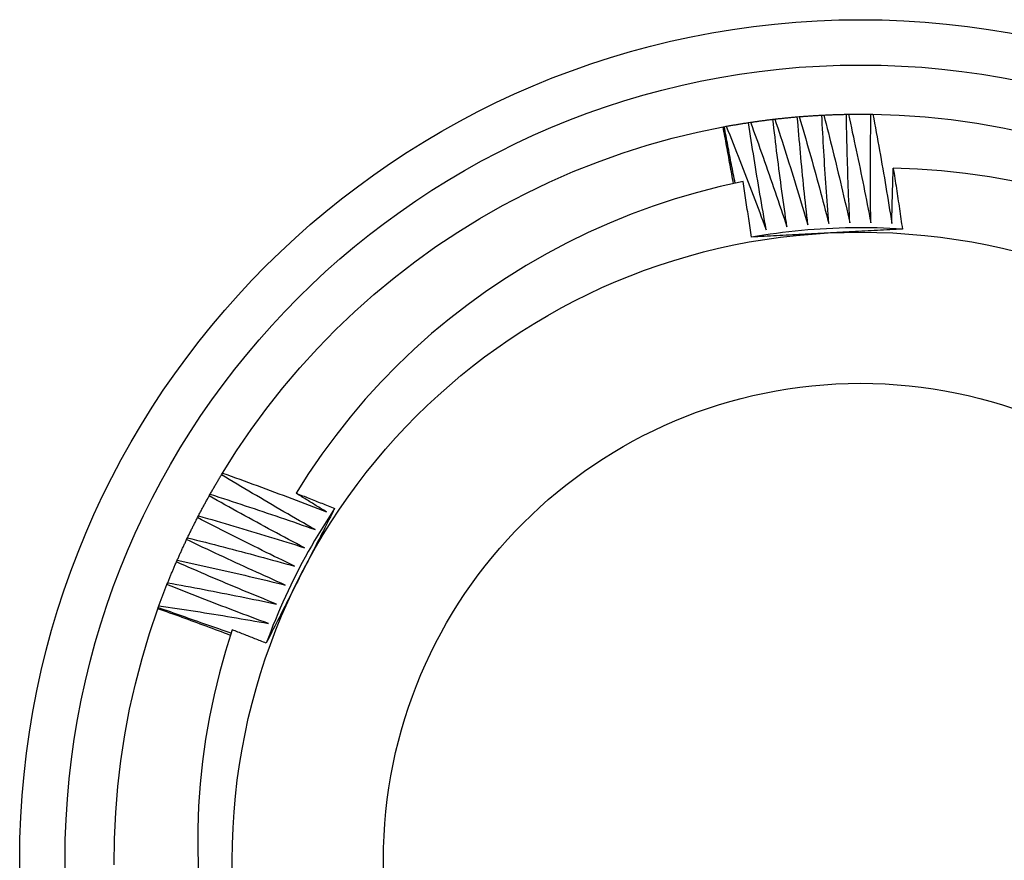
# Model space of a CAD drawing. Header units: inches. Extents: x 64.1 to 160.1, y 39 to 77.3.
# Tile 7 of 65: x 67.897 to 68.102, y 72.135 to 72.31. Entities that reach past the tile are written whole.
import ezdxf

# ---------------------------------------------------------------- set-up
doc = ezdxf.new("R2010")
doc.units = ezdxf.units.IN
doc.header["$MEASUREMENT"] = 0
doc.layers.add('Visible Edges(ANSI)', color=7, linetype='Continuous', lineweight=25)
doc.layers.add('Visible Tangent Edges(ANSI)', color=7, linetype='Continuous', lineweight=25)

msp = doc.modelspace()

# ---------------------------------------------------------------- linework, layer by layer
at = {"layer": 'Visible Edges(ANSI)'}
for p, q in [((68.06882, 72.29016), (68.06924, 72.29017)), ((68.07394, 72.29018), (68.07436, 72.29017)), ((68.04843, 72.28843), (68.04884, 72.28849)), ((68.05351, 72.28911), (68.05392, 72.28916)), ((68.0586, 72.28963), (68.05901, 72.28967)), ((68.06371, 72.28998), (68.06412, 72.29)), ((68.04314, 72.28753), (68.04339, 72.28758)), ((68.04339, 72.28758), (68.04379, 72.28765)), ((67.93863, 72.21504), (67.93885, 72.21539)), ((67.93606, 72.21062), (67.93626, 72.21098)), ((67.93363, 72.20611), (67.93382, 72.20647)), ((67.93136, 72.20152), (67.93153, 72.2019)), ((67.92923, 72.19686), (67.9294, 72.19724)), ((67.92726, 72.19214), (67.92742, 72.19252)), ((67.92545, 72.18735), (67.92559, 72.18774)), ((67.92536, 72.18711), (67.92545, 72.18735))]:
    msp.add_line(p, q, dxfattribs=at)
at = {"layer": 'Visible Edges(ANSI)', "flags": 128}
for points in [[(68.06412, 72.29), (68.06432, 72.29001), (68.06451, 72.29002), (68.06471, 72.29003), (68.0649, 72.29004), (68.0651, 72.29005), (68.0653, 72.29006), (68.06549, 72.29006), (68.06569, 72.29007), (68.06588, 72.29008), (68.06608, 72.29009), (68.06628, 72.29009), (68.06647, 72.2901), (68.06667, 72.29011), (68.06686, 72.29011), (68.06706, 72.29012), (68.06726, 72.29013), (68.06745, 72.29013), (68.06765, 72.29014), (68.06784, 72.29014), (68.06804, 72.29015), (68.06824, 72.29015), (68.06843, 72.29016), (68.06863, 72.29016), (68.06882, 72.29016)], [(68.06953, 72.26755), (68.06949, 72.2685), (68.06945, 72.26944), (68.06941, 72.27038), (68.06937, 72.27132), (68.06933, 72.27226), (68.06929, 72.2732), (68.06926, 72.27414), (68.06922, 72.27509), (68.06919, 72.27603), (68.06915, 72.27697), (68.06912, 72.27791), (68.06909, 72.27885), (68.06906, 72.2798), (68.06904, 72.28074), (68.06901, 72.28168), (68.06898, 72.28262), (68.06896, 72.28356), (68.06894, 72.28451), (68.06892, 72.28545), (68.06889, 72.28639), (68.06887, 72.28733), (68.06886, 72.28828), (68.06884, 72.28922), (68.06882, 72.29016)], [(68.06924, 72.29017), (68.06943, 72.29017), (68.06963, 72.29018), (68.06983, 72.29018), (68.07002, 72.29018), (68.07022, 72.29018), (68.07041, 72.29019), (68.07061, 72.29019), (68.07081, 72.29019), (68.071, 72.29019), (68.0712, 72.29019), (68.07139, 72.29019), (68.07159, 72.29019), (68.07179, 72.29019), (68.07198, 72.29019), (68.07218, 72.29019), (68.07237, 72.29019), (68.07257, 72.29019), (68.07277, 72.29019), (68.07296, 72.29019), (68.07316, 72.29018), (68.07335, 72.29018), (68.07355, 72.29018), (68.07375, 72.29018), (68.07394, 72.29018)], [(68.06924, 72.29017), (68.06945, 72.28923), (68.06965, 72.28829), (68.06986, 72.28735), (68.07006, 72.28641), (68.07027, 72.28547), (68.07047, 72.28453), (68.07067, 72.28359), (68.07087, 72.28265), (68.07107, 72.28171), (68.07127, 72.28077), (68.07146, 72.27983), (68.07166, 72.27888), (68.07185, 72.27794), (68.07204, 72.277), (68.07224, 72.27606), (68.07243, 72.27511), (68.07262, 72.27417), (68.0728, 72.27322), (68.07299, 72.27228), (68.07318, 72.27134), (68.07336, 72.27039), (68.07355, 72.26945), (68.07373, 72.2685), (68.07391, 72.26756)], [(68.07391, 72.26756), (68.0739, 72.2685), (68.07389, 72.26944), (68.07388, 72.27038), (68.07387, 72.27132), (68.07386, 72.27227), (68.07385, 72.27321), (68.07385, 72.27415), (68.07384, 72.27509), (68.07384, 72.27604), (68.07384, 72.27698), (68.07384, 72.27792), (68.07384, 72.27886), (68.07384, 72.27981), (68.07384, 72.28075), (68.07385, 72.28169), (68.07385, 72.28263), (68.07386, 72.28358), (68.07387, 72.28452), (68.07388, 72.28546), (68.07389, 72.2864), (68.0739, 72.28735), (68.07391, 72.28829), (68.07393, 72.28923), (68.07394, 72.29018)], [(68.07436, 72.29017), (68.0798, 72.28998), (68.08522, 72.28961), (68.09064, 72.28904), (68.09603, 72.28829), (68.10139, 72.28734), (68.10671, 72.28622)], [(68.07436, 72.29017), (68.07453, 72.28922), (68.07471, 72.28828), (68.07488, 72.28733), (68.07506, 72.28639), (68.07523, 72.28544), (68.0754, 72.28449), (68.07557, 72.28355), (68.07574, 72.2826), (68.07591, 72.28165), (68.07607, 72.28071), (68.07624, 72.27976), (68.0764, 72.27881), (68.07657, 72.27786), (68.07673, 72.27691), (68.07689, 72.27596), (68.07705, 72.27501), (68.07721, 72.27407), (68.07736, 72.27312), (68.07752, 72.27217), (68.07767, 72.27122), (68.07783, 72.27027), (68.07798, 72.26932), (68.07813, 72.26836), (68.07828, 72.26741)], [(68.04379, 72.28765), (68.04399, 72.28769), (68.04418, 72.28772), (68.04437, 72.28776), (68.04457, 72.28779), (68.04476, 72.28783), (68.04495, 72.28786), (68.04514, 72.28789), (68.04534, 72.28793), (68.04553, 72.28796), (68.04572, 72.28799), (68.04592, 72.28803), (68.04611, 72.28806), (68.0463, 72.28809), (68.0465, 72.28812), (68.04669, 72.28816), (68.04689, 72.28819), (68.04708, 72.28822), (68.04727, 72.28825), (68.04747, 72.28828), (68.04766, 72.28831), (68.04785, 72.28834), (68.04805, 72.28837), (68.04824, 72.2884), (68.04843, 72.28843)], [(68.05211, 72.26611), (68.05194, 72.26704), (68.05178, 72.26797), (68.05161, 72.26889), (68.05145, 72.26982), (68.05129, 72.27075), (68.05113, 72.27168), (68.05097, 72.27261), (68.05081, 72.27354), (68.05065, 72.27447), (68.05049, 72.27539), (68.05034, 72.27632), (68.05019, 72.27725), (68.05003, 72.27818), (68.04988, 72.27911), (68.04973, 72.28005), (68.04958, 72.28098), (68.04944, 72.28191), (68.04929, 72.28284), (68.04914, 72.28377), (68.049, 72.2847), (68.04886, 72.28563), (68.04871, 72.28657), (68.04857, 72.2875), (68.04843, 72.28843)], [(68.04884, 72.28849), (68.04904, 72.28852), (68.04923, 72.28855), (68.04943, 72.28858), (68.04962, 72.28861), (68.04981, 72.28863), (68.05001, 72.28866), (68.0502, 72.28869), (68.0504, 72.28872), (68.05059, 72.28874), (68.05078, 72.28877), (68.05098, 72.28879), (68.05117, 72.28882), (68.05137, 72.28885), (68.05156, 72.28887), (68.05176, 72.2889), (68.05195, 72.28892), (68.05215, 72.28895), (68.05234, 72.28897), (68.05253, 72.289), (68.05273, 72.28902), (68.05292, 72.28904), (68.05312, 72.28907), (68.05331, 72.28909), (68.05351, 72.28911)], [(68.04884, 72.28849), (68.04917, 72.28759), (68.0495, 72.28668), (68.04983, 72.28578), (68.05016, 72.28488), (68.05048, 72.28397), (68.0508, 72.28306), (68.05113, 72.28216), (68.05145, 72.28125), (68.05177, 72.28034), (68.05209, 72.27944), (68.05241, 72.27853), (68.05272, 72.27762), (68.05304, 72.27671), (68.05336, 72.2758), (68.05367, 72.27489), (68.05398, 72.27398), (68.05429, 72.27307), (68.0546, 72.27216), (68.05491, 72.27125), (68.05522, 72.27034), (68.05553, 72.26943), (68.05584, 72.26851), (68.05614, 72.2676), (68.05644, 72.26669)], [(68.05644, 72.26669), (68.05631, 72.26762), (68.05617, 72.26855), (68.05604, 72.26948), (68.05591, 72.27042), (68.05578, 72.27135), (68.05565, 72.27228), (68.05552, 72.27322), (68.05539, 72.27415), (68.05526, 72.27508), (68.05514, 72.27602), (68.05501, 72.27695), (68.05489, 72.27789), (68.05477, 72.27882), (68.05465, 72.27976), (68.05453, 72.28069), (68.05441, 72.28163), (68.05429, 72.28256), (68.05418, 72.2835), (68.05406, 72.28443), (68.05395, 72.28537), (68.05384, 72.28631), (68.05373, 72.28724), (68.05362, 72.28818), (68.05351, 72.28911)], [(68.05392, 72.28916), (68.05411, 72.28919), (68.05431, 72.28921), (68.0545, 72.28923), (68.0547, 72.28925), (68.05489, 72.28927), (68.05509, 72.28929), (68.05528, 72.28931), (68.05548, 72.28934), (68.05567, 72.28936), (68.05587, 72.28938), (68.05606, 72.2894), (68.05626, 72.28942), (68.05645, 72.28943), (68.05665, 72.28945), (68.05684, 72.28947), (68.05704, 72.28949), (68.05723, 72.28951), (68.05743, 72.28953), (68.05762, 72.28955), (68.05782, 72.28956), (68.05801, 72.28958), (68.05821, 72.2896), (68.05841, 72.28962), (68.0586, 72.28963)], [(68.05392, 72.28916), (68.05422, 72.28825), (68.05452, 72.28733), (68.05481, 72.28642), (68.05511, 72.28551), (68.05541, 72.28459), (68.0557, 72.28367), (68.05599, 72.28276), (68.05628, 72.28184), (68.05657, 72.28092), (68.05686, 72.28001), (68.05715, 72.27909), (68.05744, 72.27817), (68.05773, 72.27725), (68.05801, 72.27633), (68.05829, 72.27541), (68.05858, 72.27449), (68.05886, 72.27357), (68.05914, 72.27265), (68.05942, 72.27173), (68.0597, 72.27081), (68.05997, 72.26989), (68.06025, 72.26896), (68.06052, 72.26804), (68.0608, 72.26712)], [(68.0608, 72.26712), (68.06069, 72.26806), (68.06059, 72.26899), (68.06048, 72.26993), (68.06038, 72.27087), (68.06028, 72.2718), (68.06018, 72.27274), (68.06009, 72.27368), (68.05999, 72.27461), (68.05989, 72.27555), (68.0598, 72.27649), (68.05971, 72.27743), (68.05961, 72.27837), (68.05952, 72.2793), (68.05943, 72.28024), (68.05934, 72.28118), (68.05926, 72.28212), (68.05917, 72.28306), (68.05909, 72.284), (68.059, 72.28494), (68.05892, 72.28587), (68.05884, 72.28681), (68.05876, 72.28775), (68.05868, 72.28869), (68.0586, 72.28963)], [(68.05901, 72.28967), (68.05921, 72.28968), (68.0594, 72.2897), (68.0596, 72.28971), (68.05979, 72.28973), (68.05999, 72.28974), (68.06019, 72.28976), (68.06038, 72.28977), (68.06058, 72.28979), (68.06077, 72.2898), (68.06097, 72.28982), (68.06116, 72.28983), (68.06136, 72.28984), (68.06155, 72.28986), (68.06175, 72.28987), (68.06195, 72.28988), (68.06214, 72.28989), (68.06234, 72.2899), (68.06253, 72.28992), (68.06273, 72.28993), (68.06292, 72.28994), (68.06312, 72.28995), (68.06332, 72.28996), (68.06351, 72.28997), (68.06371, 72.28998)], [(68.05901, 72.28967), (68.05928, 72.28874), (68.05955, 72.28782), (68.05982, 72.2869), (68.06008, 72.28597), (68.06035, 72.28505), (68.06061, 72.28412), (68.06087, 72.2832), (68.06114, 72.28227), (68.0614, 72.28134), (68.06166, 72.28042), (68.06191, 72.27949), (68.06217, 72.27856), (68.06243, 72.27764), (68.06268, 72.27671), (68.06293, 72.27578), (68.06319, 72.27485), (68.06344, 72.27392), (68.06369, 72.27299), (68.06394, 72.27206), (68.06418, 72.27113), (68.06443, 72.2702), (68.06467, 72.26927), (68.06492, 72.26834), (68.06516, 72.26741)], [(68.06516, 72.26741), (68.06509, 72.26835), (68.06501, 72.26929), (68.06494, 72.27023), (68.06487, 72.27117), (68.0648, 72.27211), (68.06473, 72.27305), (68.06467, 72.27399), (68.0646, 72.27493), (68.06454, 72.27587), (68.06447, 72.27681), (68.06441, 72.27775), (68.06435, 72.27869), (68.06429, 72.27963), (68.06423, 72.28057), (68.06417, 72.28151), (68.06412, 72.28245), (68.06406, 72.28339), (68.06401, 72.28433), (68.06395, 72.28527), (68.0639, 72.28622), (68.06385, 72.28716), (68.0638, 72.2881), (68.06375, 72.28904), (68.06371, 72.28998)], [(68.06412, 72.29), (68.06436, 72.28907), (68.0646, 72.28814), (68.06483, 72.28721), (68.06507, 72.28627), (68.0653, 72.28534), (68.06554, 72.28441), (68.06577, 72.28347), (68.066, 72.28254), (68.06623, 72.28161), (68.06646, 72.28067), (68.06669, 72.27974), (68.06691, 72.2788), (68.06714, 72.27787), (68.06736, 72.27693), (68.06758, 72.27599), (68.0678, 72.27506), (68.06802, 72.27412), (68.06824, 72.27318), (68.06846, 72.27225), (68.06868, 72.27131), (68.06889, 72.27037), (68.06911, 72.26943), (68.06932, 72.26849), (68.06953, 72.26755)], [(67.93885, 72.21539), (67.94175, 72.22), (67.94482, 72.22449), (67.94804, 72.22888), (67.95141, 72.23315), (67.95493, 72.2373), (67.95859, 72.24133), (67.96239, 72.24522), (67.96632, 72.24898), (67.97039, 72.2526), (67.97458, 72.25608), (67.97888, 72.2594), (67.9833, 72.26258), (67.98783, 72.26559), (67.99247, 72.26845), (67.99719, 72.27114), (68.00201, 72.27367), (68.00692, 72.27602), (68.01191, 72.27821), (68.01696, 72.28021), (68.02209, 72.28204), (68.02728, 72.28369), (68.03252, 72.28516), (68.03781, 72.28644), (68.04314, 72.28753)], [(68.04529, 72.2757), (68.0452, 72.27619), (68.04512, 72.27669), (68.04503, 72.27718), (68.04494, 72.27767), (68.04486, 72.27817), (68.04477, 72.27866), (68.04468, 72.27915), (68.04459, 72.27965), (68.0445, 72.28014), (68.04441, 72.28063), (68.04433, 72.28113), (68.04424, 72.28162), (68.04415, 72.28211), (68.04406, 72.28261), (68.04397, 72.2831), (68.04387, 72.28359), (68.04378, 72.28408), (68.04369, 72.28458), (68.0436, 72.28507), (68.04351, 72.28556), (68.04342, 72.28605), (68.04332, 72.28655), (68.04323, 72.28704), (68.04314, 72.28753)], [(68.04564, 72.27578), (68.04555, 72.27627), (68.04545, 72.27676), (68.04535, 72.27725), (68.04525, 72.27774), (68.04516, 72.27823), (68.04506, 72.27872), (68.04497, 72.27921), (68.04487, 72.27971), (68.04477, 72.2802), (68.04468, 72.28069), (68.04459, 72.28118), (68.04449, 72.28167), (68.0444, 72.28216), (68.0443, 72.28266), (68.04421, 72.28315), (68.04412, 72.28364), (68.04403, 72.28413), (68.04393, 72.28462), (68.04384, 72.28512), (68.04375, 72.28561), (68.04366, 72.2861), (68.04357, 72.28659), (68.04348, 72.28709), (68.04339, 72.28758)], [(68.04379, 72.28765), (68.04415, 72.28676), (68.04451, 72.28587), (68.04487, 72.28498), (68.04522, 72.28408), (68.04558, 72.28319), (68.04593, 72.28229), (68.04628, 72.2814), (68.04664, 72.2805), (68.04699, 72.27961), (68.04734, 72.27871), (68.04768, 72.27781), (68.04803, 72.27692), (68.04838, 72.27602), (68.04872, 72.27512), (68.04906, 72.27422), (68.04941, 72.27332), (68.04975, 72.27242), (68.05009, 72.27152), (68.05043, 72.27062), (68.05077, 72.26972), (68.0511, 72.26882), (68.05144, 72.26792), (68.05177, 72.26701), (68.05211, 72.26611)], [(68.07828, 72.26741), (68.07829, 72.26789), (68.0783, 72.26837), (68.07831, 72.26885), (68.07832, 72.26933), (68.07833, 72.26981), (68.07834, 72.27029), (68.07835, 72.27077), (68.07836, 72.27125), (68.07838, 72.27173), (68.07839, 72.27221), (68.0784, 72.27269), (68.07841, 72.27316), (68.07843, 72.27364), (68.07844, 72.27412), (68.07845, 72.2746), (68.07847, 72.27508), (68.07848, 72.27556), (68.0785, 72.27604), (68.07851, 72.27652), (68.07853, 72.277), (68.07854, 72.27748), (68.07856, 72.27796), (68.07857, 72.27844), (68.07859, 72.27892)], [(68.10361, 72.27622), (68.09865, 72.27711), (68.09366, 72.27782), (68.08865, 72.27836), (68.08362, 72.27873), (68.07859, 72.27892)], [(68.07859, 72.27892), (68.07867, 72.27839), (68.07876, 72.27786), (68.07884, 72.27733), (68.07892, 72.27681), (68.079, 72.27628), (68.07908, 72.27575), (68.07917, 72.27522), (68.07925, 72.27469), (68.07933, 72.27417), (68.07941, 72.27364), (68.07949, 72.27311), (68.07956, 72.27258), (68.07964, 72.27205), (68.07972, 72.27153), (68.0798, 72.271), (68.07988, 72.27047), (68.07995, 72.26994), (68.08003, 72.26941), (68.08011, 72.26888), (68.08018, 72.26836), (68.08026, 72.26783), (68.08033, 72.2673), (68.08041, 72.26677), (68.08048, 72.26624)], [(68.04729, 72.27612), (68.04253, 72.27508), (68.03782, 72.27387), (68.03315, 72.27251), (68.02854, 72.271), (68.02397, 72.26932), (68.01947, 72.2675), (68.01503, 72.26551), (68.01065, 72.26338), (68.00635, 72.2611), (68.00212, 72.25866), (67.99798, 72.25609), (67.99393, 72.25337), (67.98999, 72.25053), (67.98615, 72.24755), (67.98241, 72.24444), (67.97878, 72.24121), (67.97527, 72.23785), (67.97187, 72.23437), (67.96859, 72.23078), (67.96544, 72.22707), (67.96241, 72.22325), (67.95951, 72.21932), (67.95676, 72.21531), (67.95415, 72.2112)], [(68.04903, 72.26455), (68.04896, 72.26504), (68.0489, 72.26552), (68.04883, 72.266), (68.04876, 72.26648), (68.04869, 72.26697), (68.04861, 72.26745), (68.04854, 72.26793), (68.04847, 72.26841), (68.0484, 72.26889), (68.04833, 72.26938), (68.04826, 72.26986), (68.04818, 72.27034), (68.04811, 72.27082), (68.04804, 72.2713), (68.04797, 72.27178), (68.04789, 72.27227), (68.04782, 72.27275), (68.04774, 72.27323), (68.04767, 72.27371), (68.04759, 72.27419), (68.04752, 72.27467), (68.04744, 72.27516), (68.04737, 72.27564), (68.04729, 72.27612)], [(68.08048, 72.26624), (68.07917, 72.26632), (68.07786, 72.26638), (68.07654, 72.26644), (68.07523, 72.26648), (68.07391, 72.2665), (68.0726, 72.26652), (68.07128, 72.26652), (68.06997, 72.2665), (68.06865, 72.26648), (68.06734, 72.26644), (68.06602, 72.26639), (68.06471, 72.26632), (68.06339, 72.26625), (68.06208, 72.26616), (68.06077, 72.26605), (68.05946, 72.26594), (68.05815, 72.26581), (68.05684, 72.26566), (68.05554, 72.26551), (68.05423, 72.26534), (68.05293, 72.26516), (68.05163, 72.26496), (68.05033, 72.26476), (68.04903, 72.26454)], [(68.08048, 72.26624), (68.07983, 72.2662), (68.07918, 72.26617), (68.07853, 72.26613), (68.07788, 72.2661), (68.07723, 72.26606), (68.07658, 72.26603), (68.07593, 72.26599), (68.07528, 72.26596), (68.07463, 72.26592), (68.07398, 72.26589), (68.07333, 72.26585), (68.07268, 72.26582), (68.07203, 72.26578), (68.07137, 72.26575), (68.07072, 72.26571), (68.07007, 72.26568), (68.06942, 72.26564), (68.06876, 72.26561), (68.06811, 72.26557), (68.06746, 72.26554), (68.0668, 72.26551), (68.06615, 72.26547), (68.0655, 72.26544), (68.06484, 72.2654)], [(68.06484, 72.2654), (68.06418, 72.26537), (68.06352, 72.26533), (68.06286, 72.2653), (68.0622, 72.26526), (68.06154, 72.26523), (68.06088, 72.26519), (68.06022, 72.26516), (68.05956, 72.26512), (68.0589, 72.26509), (68.05824, 72.26505), (68.05758, 72.26502), (68.05692, 72.26498), (68.05627, 72.26494), (68.05561, 72.26491), (68.05495, 72.26487), (68.05429, 72.26484), (68.05363, 72.2648), (68.05298, 72.26477), (68.05232, 72.26473), (68.05166, 72.2647), (68.051, 72.26466), (68.05035, 72.26463), (68.04969, 72.26459), (68.04903, 72.26455)], [(67.93626, 72.21098), (67.93636, 72.21115), (67.93645, 72.21132), (67.93655, 72.21149), (67.93665, 72.21166), (67.93674, 72.21183), (67.93684, 72.212), (67.93694, 72.21217), (67.93704, 72.21234), (67.93714, 72.21251), (67.93723, 72.21268), (67.93733, 72.21285), (67.93743, 72.21302), (67.93753, 72.21319), (67.93763, 72.21336), (67.93773, 72.21353), (67.93783, 72.21369), (67.93793, 72.21386), (67.93803, 72.21403), (67.93813, 72.2142), (67.93823, 72.21437), (67.93833, 72.21454), (67.93843, 72.21471), (67.93853, 72.21487), (67.93863, 72.21504)], [(67.95814, 72.20359), (67.95732, 72.20406), (67.9565, 72.20452), (67.95568, 72.20499), (67.95487, 72.20546), (67.95405, 72.20593), (67.95323, 72.2064), (67.95242, 72.20687), (67.9516, 72.20734), (67.95079, 72.20782), (67.94997, 72.20829), (67.94916, 72.20877), (67.94834, 72.20924), (67.94753, 72.20972), (67.94672, 72.2102), (67.94591, 72.21068), (67.9451, 72.21116), (67.94429, 72.21164), (67.94348, 72.21212), (67.94267, 72.21261), (67.94186, 72.21309), (67.94105, 72.21358), (67.94024, 72.21406), (67.93944, 72.21455), (67.93863, 72.21504)], [(67.93885, 72.21539), (67.93975, 72.21507), (67.94066, 72.21475), (67.94156, 72.21442), (67.94246, 72.21409), (67.94337, 72.21376), (67.94427, 72.21343), (67.94518, 72.2131), (67.94608, 72.21277), (67.94698, 72.21244), (67.94788, 72.2121), (67.94878, 72.21177), (67.94969, 72.21143), (67.95059, 72.21109), (67.95149, 72.21075), (67.95239, 72.21041), (67.95329, 72.21007), (67.95419, 72.20973), (67.95509, 72.20938), (67.95598, 72.20904), (67.95688, 72.20869), (67.95778, 72.20835), (67.95868, 72.208), (67.95957, 72.20765), (67.96047, 72.2073)], [(67.93382, 72.20647), (67.93391, 72.20665), (67.934, 72.20682), (67.9341, 72.207), (67.93419, 72.20717), (67.93428, 72.20734), (67.93437, 72.20752), (67.93446, 72.20769), (67.93455, 72.20786), (67.93465, 72.20804), (67.93474, 72.20821), (67.93483, 72.20838), (67.93493, 72.20855), (67.93502, 72.20873), (67.93511, 72.2089), (67.93521, 72.20907), (67.9353, 72.20924), (67.93539, 72.20941), (67.93549, 72.20959), (67.93558, 72.20976), (67.93568, 72.20993), (67.93577, 72.2101), (67.93587, 72.21027), (67.93596, 72.21044), (67.93606, 72.21062)], [(67.95593, 72.19982), (67.9551, 72.20025), (67.95427, 72.20069), (67.95343, 72.20113), (67.9526, 72.20157), (67.95177, 72.20202), (67.95094, 72.20246), (67.9501, 72.2029), (67.94927, 72.20335), (67.94844, 72.20379), (67.94761, 72.20424), (67.94679, 72.20469), (67.94596, 72.20514), (67.94513, 72.20559), (67.9443, 72.20604), (67.94347, 72.20649), (67.94265, 72.20695), (67.94182, 72.2074), (67.941, 72.20786), (67.94017, 72.20832), (67.93935, 72.20877), (67.93853, 72.20923), (67.9377, 72.20969), (67.93688, 72.21015), (67.93606, 72.21062)], [(67.93626, 72.21098), (67.93718, 72.21068), (67.93809, 72.21039), (67.93901, 72.21009), (67.93992, 72.20979), (67.94084, 72.20949), (67.94175, 72.20919), (67.94266, 72.20889), (67.94358, 72.20859), (67.94449, 72.20829), (67.9454, 72.20798), (67.94631, 72.20768), (67.94723, 72.20737), (67.94814, 72.20706), (67.94905, 72.20675), (67.94996, 72.20644), (67.95087, 72.20613), (67.95178, 72.20582), (67.95269, 72.2055), (67.9536, 72.20519), (67.95451, 72.20487), (67.95542, 72.20455), (67.95633, 72.20423), (67.95723, 72.20391), (67.95814, 72.20359)], [(67.95415, 72.2112), (67.95449, 72.21107), (67.95482, 72.21094), (67.95516, 72.21081), (67.95549, 72.21067), (67.95583, 72.21054), (67.95616, 72.21041), (67.9565, 72.21028), (67.95684, 72.21015), (67.95717, 72.21001), (67.95751, 72.20988), (67.95784, 72.20975), (67.95818, 72.20961), (67.95851, 72.20948), (67.95885, 72.20935), (67.95918, 72.20921), (67.95952, 72.20908), (67.95985, 72.20895), (67.96018, 72.20881), (67.96052, 72.20868), (67.96085, 72.20855), (67.96119, 72.20841), (67.96152, 72.20828), (67.96186, 72.20814), (67.96219, 72.20801)], [(67.96047, 72.2073), (67.96021, 72.20746), (67.95994, 72.20762), (67.95968, 72.20778), (67.95941, 72.20794), (67.95915, 72.2081), (67.95889, 72.20827), (67.95862, 72.20843), (67.95836, 72.20859), (67.9581, 72.20875), (67.95783, 72.20892), (67.95757, 72.20908), (67.95731, 72.20924), (67.95704, 72.2094), (67.95678, 72.20957), (67.95652, 72.20973), (67.95625, 72.20989), (67.95599, 72.21006), (67.95573, 72.21022), (67.95546, 72.21038), (67.9552, 72.21055), (67.95494, 72.21071), (67.95468, 72.21087), (67.95441, 72.21104), (67.95415, 72.2112)], [(67.96219, 72.208), (67.96147, 72.20691), (67.96075, 72.2058), (67.96005, 72.20469), (67.95936, 72.20357), (67.95868, 72.20245), (67.95801, 72.20131), (67.95735, 72.20018), (67.9567, 72.19903), (67.95607, 72.19788), (67.95544, 72.19672), (67.95483, 72.19556), (67.95423, 72.19439), (67.95364, 72.19321), (67.95306, 72.19203), (67.9525, 72.19084), (67.95194, 72.18965), (67.9514, 72.18845), (67.95087, 72.18724), (67.95035, 72.18604), (67.94985, 72.18482), (67.94935, 72.1836), (67.94887, 72.18238), (67.9484, 72.18115), (67.94794, 72.17992)], [(67.96219, 72.20801), (67.9619, 72.20743), (67.9616, 72.20685), (67.96131, 72.20626), (67.96101, 72.20568), (67.96072, 72.2051), (67.96043, 72.20452), (67.96013, 72.20394), (67.95984, 72.20336), (67.95954, 72.20278), (67.95925, 72.2022), (67.95895, 72.20162), (67.95865, 72.20103), (67.95836, 72.20045), (67.95806, 72.19987), (67.95777, 72.19929), (67.95747, 72.19871), (67.95717, 72.19812), (67.95688, 72.19754), (67.95658, 72.19696), (67.95629, 72.19638), (67.95599, 72.19579), (67.95569, 72.19521), (67.95539, 72.19462), (67.9551, 72.19404)], [(67.93153, 72.2019), (67.93162, 72.20207), (67.9317, 72.20225), (67.93179, 72.20243), (67.93188, 72.2026), (67.93196, 72.20278), (67.93205, 72.20295), (67.93213, 72.20313), (67.93222, 72.20331), (67.93231, 72.20348), (67.93239, 72.20366), (67.93248, 72.20383), (67.93257, 72.20401), (67.93266, 72.20419), (67.93274, 72.20436), (67.93283, 72.20454), (67.93292, 72.20471), (67.93301, 72.20489), (67.9331, 72.20506), (67.93319, 72.20524), (67.93327, 72.20541), (67.93336, 72.20558), (67.93345, 72.20576), (67.93354, 72.20593), (67.93363, 72.20611)], [(67.95385, 72.19597), (67.953, 72.19638), (67.95216, 72.19679), (67.95131, 72.1972), (67.95046, 72.19762), (67.94962, 72.19803), (67.94877, 72.19845), (67.94793, 72.19886), (67.94708, 72.19928), (67.94624, 72.1997), (67.94539, 72.20012), (67.94455, 72.20054), (67.94371, 72.20096), (67.94286, 72.20138), (67.94202, 72.20181), (67.94118, 72.20223), (67.94034, 72.20266), (67.9395, 72.20309), (67.93866, 72.20351), (67.93782, 72.20394), (67.93698, 72.20437), (67.93614, 72.20481), (67.93531, 72.20524), (67.93447, 72.20567), (67.93363, 72.20611)], [(67.93382, 72.20647), (67.93475, 72.20621), (67.93567, 72.20595), (67.9366, 72.20568), (67.93752, 72.20541), (67.93844, 72.20514), (67.93937, 72.20487), (67.94029, 72.2046), (67.94121, 72.20433), (67.94214, 72.20406), (67.94306, 72.20378), (67.94398, 72.20351), (67.9449, 72.20323), (67.94582, 72.20295), (67.94674, 72.20267), (67.94766, 72.20239), (67.94858, 72.20211), (67.9495, 72.20183), (67.95042, 72.20154), (67.95134, 72.20126), (67.95226, 72.20097), (67.95318, 72.20069), (67.9541, 72.2004), (67.95502, 72.20011), (67.95593, 72.19982)], [(67.93153, 72.2019), (67.93247, 72.20166), (67.9334, 72.20143), (67.93433, 72.20119), (67.93527, 72.20096), (67.9362, 72.20072), (67.93713, 72.20048), (67.93806, 72.20024), (67.93899, 72.2), (67.93992, 72.19975), (67.94085, 72.19951), (67.94178, 72.19926), (67.94271, 72.19902), (67.94364, 72.19877), (67.94457, 72.19852), (67.9455, 72.19827), (67.94643, 72.19802), (67.94736, 72.19777), (67.94829, 72.19751), (67.94922, 72.19726), (67.95014, 72.197), (67.95107, 72.19675), (67.952, 72.19649), (67.95293, 72.19623), (67.95385, 72.19597)], [(67.9294, 72.19724), (67.92948, 72.19742), (67.92956, 72.1976), (67.92964, 72.19778), (67.92972, 72.19796), (67.9298, 72.19814), (67.92988, 72.19832), (67.92996, 72.1985), (67.93004, 72.19868), (67.93012, 72.19886), (67.9302, 72.19903), (67.93028, 72.19921), (67.93036, 72.19939), (67.93044, 72.19957), (67.93052, 72.19975), (67.93061, 72.19992), (67.93069, 72.2001), (67.93077, 72.20028), (67.93085, 72.20046), (67.93094, 72.20064), (67.93102, 72.20081), (67.9311, 72.20099), (67.93119, 72.20117), (67.93127, 72.20135), (67.93136, 72.20152)], [(67.9519, 72.19205), (67.95104, 72.19244), (67.95018, 72.19282), (67.94932, 72.1932), (67.94846, 72.19359), (67.9476, 72.19397), (67.94674, 72.19436), (67.94588, 72.19475), (67.94502, 72.19514), (67.94416, 72.19553), (67.94331, 72.19592), (67.94245, 72.19632), (67.94159, 72.19671), (67.94074, 72.1971), (67.93988, 72.1975), (67.93903, 72.1979), (67.93817, 72.1983), (67.93732, 72.1987), (67.93647, 72.1991), (67.93561, 72.1995), (67.93476, 72.1999), (67.93391, 72.2003), (67.93306, 72.20071), (67.93221, 72.20112), (67.93136, 72.20152)], [(67.92742, 72.19252), (67.92749, 72.19271), (67.92756, 72.19289), (67.92764, 72.19307), (67.92771, 72.19325), (67.92778, 72.19343), (67.92786, 72.19361), (67.92793, 72.1938), (67.92801, 72.19398), (67.92808, 72.19416), (67.92816, 72.19434), (67.92823, 72.19452), (67.92831, 72.1947), (67.92838, 72.19488), (67.92846, 72.19506), (67.92854, 72.19524), (67.92861, 72.19542), (67.92869, 72.1956), (67.92877, 72.19578), (67.92884, 72.19596), (67.92892, 72.19615), (67.929, 72.19633), (67.92908, 72.19651), (67.92915, 72.19669), (67.92923, 72.19686)], [(67.95008, 72.18808), (67.9492, 72.18843), (67.94833, 72.18879), (67.94746, 72.18914), (67.94659, 72.1895), (67.94571, 72.18986), (67.94484, 72.19021), (67.94397, 72.19057), (67.9431, 72.19094), (67.94223, 72.1913), (67.94136, 72.19166), (67.94049, 72.19203), (67.93962, 72.19239), (67.93875, 72.19276), (67.93789, 72.19313), (67.93702, 72.19349), (67.93615, 72.19386), (67.93529, 72.19424), (67.93442, 72.19461), (67.93355, 72.19498), (67.93269, 72.19536), (67.93182, 72.19573), (67.93096, 72.19611), (67.9301, 72.19649), (67.92923, 72.19686)], [(67.9294, 72.19724), (67.93034, 72.19704), (67.93128, 72.19684), (67.93222, 72.19663), (67.93316, 72.19643), (67.9341, 72.19622), (67.93504, 72.19601), (67.93597, 72.1958), (67.93691, 72.19559), (67.93785, 72.19538), (67.93879, 72.19516), (67.93973, 72.19495), (67.94067, 72.19473), (67.9416, 72.19452), (67.94254, 72.1943), (67.94348, 72.19408), (67.94441, 72.19386), (67.94535, 72.19364), (67.94629, 72.19342), (67.94722, 72.19319), (67.94816, 72.19297), (67.94909, 72.19274), (67.95003, 72.19251), (67.95097, 72.19228), (67.9519, 72.19205)], [(67.9551, 72.19404), (67.9548, 72.19345), (67.9545, 72.19286), (67.9542, 72.19227), (67.9539, 72.19168), (67.9536, 72.19109), (67.9533, 72.1905), (67.953, 72.18991), (67.9527, 72.18933), (67.9524, 72.18874), (67.9521, 72.18815), (67.9518, 72.18756), (67.9515, 72.18697), (67.9512, 72.18638), (67.95091, 72.1858), (67.95061, 72.18521), (67.95031, 72.18462), (67.95001, 72.18403), (67.94971, 72.18345), (67.94941, 72.18286), (67.94912, 72.18227), (67.94882, 72.18169), (67.94852, 72.1811), (67.94822, 72.18051), (67.94793, 72.17993)], [(67.92559, 72.18774), (67.92566, 72.18793), (67.92572, 72.18811), (67.92579, 72.18829), (67.92586, 72.18848), (67.92593, 72.18866), (67.926, 72.18885), (67.92606, 72.18903), (67.92613, 72.18921), (67.9262, 72.1894), (67.92627, 72.18958), (67.92634, 72.18976), (67.92641, 72.18995), (67.92648, 72.19013), (67.92655, 72.19031), (67.92662, 72.1905), (67.92669, 72.19068), (67.92676, 72.19086), (67.92683, 72.19104), (67.9269, 72.19123), (67.92698, 72.19141), (67.92705, 72.19159), (67.92712, 72.19178), (67.92719, 72.19196), (67.92726, 72.19214)], [(67.94838, 72.18404), (67.9475, 72.18437), (67.94662, 72.18469), (67.94573, 72.18502), (67.94485, 72.18535), (67.94397, 72.18568), (67.94308, 72.18601), (67.9422, 72.18634), (67.94132, 72.18667), (67.94044, 72.187), (67.93956, 72.18734), (67.93868, 72.18767), (67.9378, 72.18801), (67.93692, 72.18835), (67.93604, 72.18869), (67.93516, 72.18903), (67.93428, 72.18937), (67.9334, 72.18971), (67.93252, 72.19005), (67.93164, 72.1904), (67.93077, 72.19075), (67.92989, 72.19109), (67.92901, 72.19144), (67.92814, 72.19179), (67.92726, 72.19214)], [(67.92742, 72.19252), (67.92836, 72.19235), (67.92931, 72.19218), (67.93025, 72.19201), (67.9312, 72.19183), (67.93215, 72.19165), (67.93309, 72.19148), (67.93404, 72.1913), (67.93498, 72.19112), (67.93593, 72.19094), (67.93687, 72.19076), (67.93782, 72.19057), (67.93876, 72.19039), (67.9397, 72.1902), (67.94065, 72.19001), (67.94159, 72.18983), (67.94254, 72.18964), (67.94348, 72.18945), (67.94442, 72.18925), (67.94536, 72.18906), (67.94631, 72.18887), (67.94725, 72.18867), (67.94819, 72.18848), (67.94913, 72.18828), (67.95008, 72.18808)], [(67.92559, 72.18774), (67.92654, 72.1876), (67.92749, 72.18746), (67.92844, 72.18732), (67.9294, 72.18717), (67.93035, 72.18703), (67.9313, 72.18688), (67.93225, 72.18673), (67.9332, 72.18659), (67.93415, 72.18644), (67.9351, 72.18628), (67.93605, 72.18613), (67.937, 72.18598), (67.93795, 72.18582), (67.9389, 72.18567), (67.93985, 72.18551), (67.9408, 72.18535), (67.94175, 72.18519), (67.94269, 72.18503), (67.94364, 72.18487), (67.94459, 72.18471), (67.94554, 72.18454), (67.94649, 72.18438), (67.94744, 72.18421), (67.94838, 72.18404)], [(67.91626, 72.13374), (67.91632, 72.13918), (67.91658, 72.14462), (67.91702, 72.15004), (67.91765, 72.15544), (67.91847, 72.16082), (67.91948, 72.16617), (67.92068, 72.17148), (67.92206, 72.17675), (67.92362, 72.18196), (67.92536, 72.18711)], [(67.94048, 72.18156), (67.93986, 72.1818), (67.93923, 72.18203), (67.9386, 72.18227), (67.93797, 72.18251), (67.93735, 72.18274), (67.93672, 72.18298), (67.93609, 72.18321), (67.93546, 72.18345), (67.93483, 72.18368), (67.9342, 72.18391), (67.93357, 72.18414), (67.93294, 72.18438), (67.93231, 72.18461), (67.93168, 72.18484), (67.93105, 72.18507), (67.93042, 72.1853), (67.92979, 72.18553), (67.92916, 72.18575), (67.92852, 72.18598), (67.92789, 72.18621), (67.92726, 72.18644), (67.92663, 72.18666), (67.926, 72.18689), (67.92536, 72.18711)], [(67.94064, 72.18202), (67.94, 72.18224), (67.93937, 72.18245), (67.93873, 72.18267), (67.9381, 72.18289), (67.93746, 72.18311), (67.93683, 72.18332), (67.9362, 72.18354), (67.93556, 72.18376), (67.93493, 72.18398), (67.9343, 72.1842), (67.93366, 72.18442), (67.93303, 72.18465), (67.9324, 72.18487), (67.93176, 72.18509), (67.93113, 72.18532), (67.9305, 72.18554), (67.92987, 72.18576), (67.92924, 72.18599), (67.92861, 72.18621), (67.92797, 72.18644), (67.92734, 72.18667), (67.92671, 72.1869), (67.92608, 72.18712), (67.92545, 72.18735)], [(67.94087, 72.18272), (67.93945, 72.17824), (67.93818, 72.17372), (67.93707, 72.16915), (67.93611, 72.16456), (67.93531, 72.15994), (67.93467, 72.1553), (67.93418, 72.15064), (67.93385, 72.14597), (67.93368, 72.14129), (67.93367, 72.13661), (67.93381, 72.13192)], [(67.94793, 72.17993), (67.94763, 72.18004), (67.94734, 72.18016), (67.94705, 72.18028), (67.94675, 72.1804), (67.94646, 72.18051), (67.94617, 72.18063), (67.94587, 72.18075), (67.94558, 72.18087), (67.94528, 72.18098), (67.94499, 72.1811), (67.9447, 72.18122), (67.9444, 72.18133), (67.94411, 72.18145), (67.94381, 72.18156), (67.94352, 72.18168), (67.94322, 72.1818), (67.94293, 72.18191), (67.94264, 72.18203), (67.94234, 72.18214), (67.94205, 72.18226), (67.94175, 72.18237), (67.94146, 72.18249), (67.94116, 72.1826), (67.94087, 72.18272)]]:
    msp.add_lwpolyline(points, dxfattribs=at)
at = {"layer": 'Visible Edges(ANSI)'}
for radius in [0.1752, 0.16575, 0.13091]:
    msp.add_circle((68.07177, 72.13468), radius, dxfattribs=at)
at = {"layer": 'Visible Tangent Edges(ANSI)'}
msp.add_circle((68.07177, 72.13468), 0.09941, dxfattribs=at)

doc.saveas('drawing.dxf')
